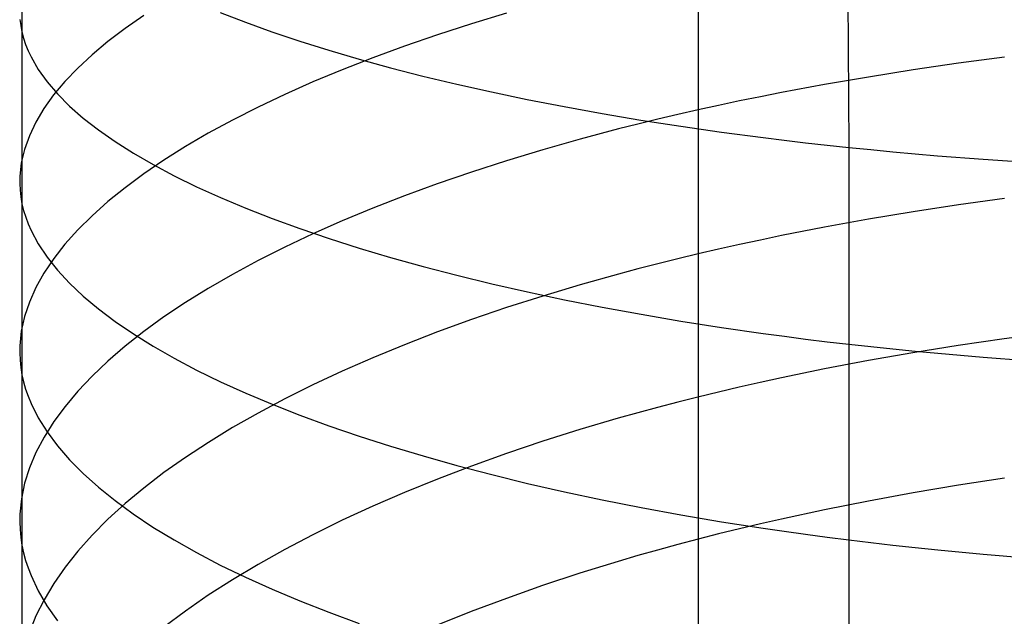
# Model space of a CAD drawing. Extents: x -383 to 1849, y -1185 to -529.
# Tile 102 of 256: x -381 to -371, y -1042 to -1036. Entities that reach past the tile are written whole.
import ezdxf

# ---------------------------------------------------------------- set-up
doc = ezdxf.new("R2010")
doc.units = 0
doc.layers.add('PREDEFINITO', color=7, linetype='CONTINUOUS')

msp = doc.modelspace()

# ---------------------------------------------------------------- linework, layer by layer
at = {"layer": 'PREDEFINITO'}
for p, q in [((-381.0815, -1034.4656, 662.9056), (-381.0813, -1037.8996, 662.0941)), ((-372.8491, -1035.3663, 675.5194), (-372.8378, -1037.3385, 675.1156)), ((-379.8669, -1036.0221, 655.6798), (-380.0533, -1036.1516, 656.1162)), ((-379.1039, -1035.9926, 669.2268), (-378.8528, -1036.09, 669.6391)), ((-376.2505, -1035.9984, 650.3094), (-376.6008, -1036.1052, 650.6331)), ((-381.1011, -1036.0609, 662.0453), (-381.0935, -1036.1238, 662.2806)), ((-381.0935, -1036.1238, 662.2806), (-381.0816, -1036.1867, 662.5157)), ((-378.8528, -1036.09, 669.6391), (-378.5886, -1036.1854, 670.0437)), ((-376.6008, -1036.1052, 650.6331), (-376.9399, -1036.2153, 650.968)), ((-381.0816, -1036.1867, 662.5157), (-381.0652, -1036.2494, 662.7506)), ((-380.0533, -1036.1516, 656.1162), (-380.2255, -1036.2824, 656.5577)), ((-378.5886, -1036.1854, 670.0437), (-378.3118, -1036.2786, 670.4403)), ((-376.9399, -1036.2153, 650.968), (-377.2677, -1036.3285, 651.3138)), ((-381.0652, -1036.2494, 662.7506), (-381.0445, -1036.3119, 662.9852)), ((-381.0445, -1036.3119, 662.9852), (-381.0195, -1036.3743, 663.2195)), ((-380.2255, -1036.2824, 656.5577), (-380.383, -1036.4144, 657.0041)), ((-378.3118, -1036.2786, 670.4403), (-378.0225, -1036.3694, 670.8284)), ((-377.2677, -1036.3285, 651.3138), (-377.5839, -1036.4448, 651.6699)), ((-381.0195, -1036.3743, 663.2195), (-380.9902, -1036.4365, 663.4534)), ((-380.9902, -1036.4365, 663.4534), (-380.919, -1036.5603, 663.9198)), ((-380.383, -1036.4144, 657.0041), (-380.5257, -1036.5473, 657.4547)), ((-378.0225, -1036.3694, 670.8284), (-377.7211, -1036.4578, 671.2075)), ((-377.5839, -1036.4448, 651.6699), (-377.8882, -1036.5639, 652.0358)), ((-377.7211, -1036.4578, 671.2075), (-377.4079, -1036.5437, 671.5772)), ((-371.7442, -1036.4997, 647.2138), (-372.1961, -1036.5656, 647.388)), ((-371.286, -1036.4383, 647.0537), (-371.7442, -1036.4997, 647.2138)), ((-380.919, -1036.5603, 663.9198), (-380.831, -1036.6833, 664.384)), ((-380.5257, -1036.5473, 657.4547), (-380.6533, -1036.681, 657.9092)), ((-377.8882, -1036.5639, 652.0358), (-378.1805, -1036.6858, 652.4111)), ((-377.4079, -1036.5437, 671.5772), (-377.0831, -1036.6269, 671.9371)), ((-377.0831, -1036.6269, 671.9371), (-376.7472, -1036.7074, 672.2866)), ((-372.1961, -1036.5656, 647.388), (-372.641, -1036.6362, 647.5764)), ((-380.831, -1036.6833, 664.384), (-380.7267, -1036.8052, 664.8455)), ((-380.6533, -1036.681, 657.9092), (-380.7655, -1036.8155, 658.367)), ((-378.1805, -1036.6858, 652.4111), (-378.4604, -1036.8101, 652.7954)), ((-376.7472, -1036.7074, 672.2866), (-376.4003, -1036.7851, 672.6253)), ((-373.0785, -1036.7113, 647.779), (-373.508, -1036.791, 647.9956)), ((-372.641, -1036.6362, 647.5764), (-373.0785, -1036.7113, 647.779)), ((-380.7655, -1036.8155, 658.367), (-380.8622, -1036.9505, 658.8277)), ((-380.7267, -1036.8052, 664.8455), (-380.6064, -1036.926, 665.3039)), ((-378.4604, -1036.8101, 652.7954), (-378.7277, -1036.937, 653.1882)), ((-376.4003, -1036.7851, 672.6253), (-376.0429, -1036.8598, 672.9529)), ((-373.508, -1036.791, 647.9956), (-373.7196, -1036.8325, 648.1092)), ((-380.6064, -1036.926, 665.3039), (-380.4703, -1037.0456, 665.7587)), ((-376.0429, -1036.8598, 672.9529), (-375.6751, -1036.9314, 673.2687)), ((-374.1361, -1036.919, 648.347), (-374.3408, -1036.9639, 648.4711)), ((-373.929, -1036.8752, 648.2264), (-374.1361, -1036.919, 648.347)), ((-373.7196, -1036.8325, 648.1092), (-373.929, -1036.8752, 648.2264)), ((-380.8622, -1036.9505, 658.8277), (-380.943, -1037.086, 659.2909)), ((-378.7277, -1036.937, 653.1882), (-378.9821, -1037.066, 653.5889)), ((-375.6751, -1036.9314, 673.2687), (-375.2973, -1036.9999, 673.5725)), ((-375.2973, -1036.9999, 673.5725), (-374.9099, -1037.0651, 673.8637)), ((-374.5432, -1037.0099, 648.5988), (-374.7431, -1037.0571, 648.7299)), ((-374.3408, -1036.9639, 648.4711), (-374.5432, -1037.0099, 648.5988)), ((-380.943, -1037.086, 659.2909), (-381.0078, -1037.2217, 659.7559)), ((-380.4703, -1037.0456, 665.7587), (-380.3187, -1037.1638, 666.2096)), ((-378.9821, -1037.066, 653.5889), (-379.2235, -1037.1972, 653.9972)), ((-374.9405, -1037.1053, 648.8644), (-375.1354, -1037.1546, 649.0022)), ((-374.7431, -1037.0571, 648.7299), (-374.9405, -1037.1053, 648.8644)), ((-374.9099, -1037.0651, 673.8637), (-374.513, -1037.127, 674.1419)), ((-381.0078, -1037.2217, 659.7559), (-381.0562, -1037.3576, 660.2225)), ((-380.3187, -1037.1638, 666.2096), (-380.152, -1037.2806, 666.656)), ((-379.2235, -1037.1972, 653.9972), (-379.4515, -1037.3303, 654.4125)), ((-375.1354, -1037.1546, 649.0022), (-375.5177, -1037.2563, 649.2876)), ((-374.513, -1037.127, 674.1419), (-374.1071, -1037.1853, 674.4066)), ((-374.1071, -1037.1853, 674.4066), (-373.6924, -1037.2401, 674.6575)), ((-380.152, -1037.2806, 666.656), (-379.9704, -1037.3958, 667.0975)), ((-375.5177, -1037.2563, 649.2876), (-375.8895, -1037.362, 649.5857)), ((-373.6924, -1037.2401, 674.6575), (-373.4818, -1037.2661, 674.7775)), ((-373.4818, -1037.2661, 674.7775), (-373.2692, -1037.2912, 674.8939)), ((-373.2692, -1037.2912, 674.8939), (-373.0545, -1037.3153, 675.0067)), ((-373.0545, -1037.3153, 675.0067), (-372.8378, -1037.3385, 675.1156)), ((-381.0562, -1037.3576, 660.2225), (-381.088, -1037.4934, 660.69)), ((-379.9704, -1037.3958, 667.0975), (-379.7744, -1037.5094, 667.5336)), ((-379.4515, -1037.3303, 654.4125), (-379.6659, -1037.4653, 654.8345)), ((-375.8895, -1037.362, 649.5857), (-376.2507, -1037.4716, 649.8959)), ((-372.8378, -1037.3385, 675.1156), (-372.8368, -1039.3016, 674.6692)), ((-372.8378, -1037.3385, 675.1156), (-372.6192, -1037.3607, 675.2208)), ((-372.6192, -1037.3607, 675.2208), (-372.3986, -1037.3819, 675.3221)), ((-372.3986, -1037.3819, 675.3221), (-372.1762, -1037.4021, 675.4196)), ((-372.1762, -1037.4021, 675.4196), (-371.9521, -1037.4214, 675.5134)), ((-381.088, -1037.4934, 660.69), (-381.1029, -1037.6292, 661.1581)), ((-379.6659, -1037.4653, 654.8345), (-379.8665, -1037.6019, 655.2626)), ((-379.7744, -1037.5094, 667.5336), (-379.564, -1037.6211, 667.964)), ((-376.2507, -1037.4716, 649.8959), (-376.601, -1037.5849, 650.2178)), ((-371.9521, -1037.4214, 675.5134), (-371.4987, -1037.4571, 675.6895)), ((-371.4987, -1037.4571, 675.6895), (-371.0392, -1037.4889, 675.8504)), ((-379.8665, -1037.6019, 655.2626), (-380.053, -1037.74, 655.6963)), ((-376.601, -1037.5849, 650.2178), (-376.9402, -1037.7017, 650.551)), ((-381.1029, -1037.6292, 661.1581), (-381.104, -1037.6969, 661.3922)), ((-381.104, -1037.6969, 661.3922), (-381.1008, -1037.7646, 661.6263)), ((-379.564, -1037.6211, 667.964), (-379.3398, -1037.7309, 668.3881)), ((-376.9402, -1037.7017, 650.551), (-377.268, -1037.8219, 650.8949)), ((-381.1008, -1037.7646, 661.6263), (-381.0933, -1037.8322, 661.8603)), ((-380.053, -1037.74, 655.6963), (-380.2251, -1037.8795, 656.1353)), ((-379.3398, -1037.7309, 668.3881), (-379.1019, -1037.8387, 668.8056)), ((-381.0933, -1037.8322, 661.8603), (-381.0813, -1037.8996, 662.0941)), ((-381.0813, -1037.8996, 662.0941), (-381.0812, -1041.3047, 661.1623)), ((-381.0813, -1037.8996, 662.0941), (-381.065, -1037.967, 662.3277)), ((-380.2251, -1037.8795, 656.1353), (-380.3826, -1038.0203, 656.579)), ((-379.1019, -1037.8387, 668.8056), (-378.8507, -1037.9444, 669.2159)), ((-377.268, -1037.8219, 650.8949), (-377.5841, -1037.9453, 651.2491)), ((-371.2859, -1037.8472, 646.6295), (-371.7442, -1037.9117, 646.7883)), ((-381.065, -1037.967, 662.3277), (-381.0444, -1038.0341, 662.561)), ((-378.8507, -1037.9444, 669.2159), (-378.5865, -1038.0477, 669.6187)), ((-377.5841, -1037.9453, 651.2491), (-377.8885, -1038.0718, 651.6131)), ((-372.196, -1037.9811, 646.9612), (-372.641, -1038.0554, 647.1482)), ((-371.7442, -1037.9117, 646.7883), (-372.196, -1037.9811, 646.9612)), ((-381.0444, -1038.0341, 662.561), (-381.0194, -1038.1011, 662.794)), ((-381.0194, -1038.1011, 662.794), (-380.9901, -1038.1679, 663.0266)), ((-380.3826, -1038.0203, 656.579), (-380.5254, -1038.162, 657.0269)), ((-378.5865, -1038.0477, 669.6187), (-378.3095, -1038.1488, 670.0134)), ((-377.8885, -1038.0718, 651.6131), (-378.1807, -1038.2012, 651.9865)), ((-372.641, -1038.0554, 647.1482), (-373.0785, -1038.1345, 647.3493)), ((-380.9901, -1038.1679, 663.0266), (-380.9189, -1038.3009, 663.4904)), ((-380.5254, -1038.162, 657.0269), (-380.653, -1038.3047, 657.4787)), ((-378.1807, -1038.2012, 651.9865), (-378.4605, -1038.3333, 652.3688)), ((-378.3095, -1038.1488, 670.0134), (-378.0202, -1038.2473, 670.3997)), ((-373.0785, -1038.1345, 647.3493), (-373.508, -1038.2184, 647.5643)), ((-380.9189, -1038.3009, 663.4904), (-380.831, -1038.433, 663.9521)), ((-378.0202, -1038.2473, 670.3997), (-377.7187, -1038.3432, 670.7771)), ((-373.7195, -1038.2621, 647.6771), (-373.9289, -1038.3071, 647.7934)), ((-373.508, -1038.2184, 647.5643), (-373.7195, -1038.2621, 647.6771)), ((-380.653, -1038.3047, 657.4787), (-380.7653, -1038.4482, 657.9338)), ((-378.4605, -1038.3333, 652.3688), (-378.7277, -1038.468, 652.7595)), ((-377.7187, -1038.3432, 670.7771), (-377.4055, -1038.4364, 671.1451)), ((-374.3407, -1038.4006, 648.0364), (-374.5431, -1038.4492, 648.1631)), ((-374.136, -1038.3533, 647.9131), (-374.3407, -1038.4006, 648.0364)), ((-373.9289, -1038.3071, 647.7934), (-374.136, -1038.3533, 647.9131)), ((-380.7653, -1038.4482, 657.9338), (-380.862, -1038.5923, 658.3918)), ((-380.831, -1038.433, 663.9521), (-380.7268, -1038.564, 664.4111)), ((-378.7277, -1038.468, 652.7595), (-378.9821, -1038.6051, 653.1581)), ((-377.4055, -1038.4364, 671.1451), (-377.0808, -1038.5268, 671.5033)), ((-374.743, -1038.4989, 648.2932), (-374.9404, -1038.5498, 648.4268)), ((-374.5431, -1038.4492, 648.1631), (-374.743, -1038.4989, 648.2932)), ((-380.862, -1038.5923, 658.3918), (-380.9428, -1038.7368, 658.8522)), ((-380.7268, -1038.564, 664.4111), (-380.6065, -1038.6938, 664.867)), ((-377.0808, -1038.5268, 671.5033), (-376.7448, -1038.6142, 671.8513)), ((-374.9404, -1038.5498, 648.4268), (-375.1353, -1038.6018, 648.5636)), ((-380.6065, -1038.6938, 664.867), (-380.4704, -1038.8224, 665.3194)), ((-378.9821, -1038.6051, 653.1581), (-379.2233, -1038.7444, 653.5643)), ((-376.7448, -1038.6142, 671.8513), (-376.398, -1038.6986, 672.1885)), ((-375.1353, -1038.6018, 648.5636), (-375.5175, -1038.7091, 648.8469)), ((-380.9428, -1038.7368, 658.8522), (-381.0076, -1038.8817, 659.3145)), ((-379.2233, -1038.7444, 653.5643), (-379.4513, -1038.8859, 653.9775)), ((-376.398, -1038.6986, 672.1885), (-376.0406, -1038.7798, 672.5147)), ((-376.0406, -1038.7798, 672.5147), (-375.6729, -1038.8578, 672.8292)), ((-375.5175, -1038.7091, 648.8469), (-375.8893, -1038.8207, 649.1429)), ((-381.0076, -1038.8817, 659.3145), (-381.056, -1039.0268, 659.7783)), ((-380.4704, -1038.8224, 665.3194), (-380.3189, -1038.9495, 665.7678)), ((-379.4513, -1038.8859, 653.9775), (-379.6656, -1039.0293, 654.3972)), ((-375.8893, -1038.8207, 649.1429), (-376.2505, -1038.9363, 649.4509)), ((-375.6729, -1038.8578, 672.8292), (-375.2952, -1038.9323, 673.1317)), ((-380.3189, -1038.9495, 665.7678), (-380.1522, -1039.0751, 666.2118)), ((-376.2505, -1038.9363, 649.4509), (-376.6008, -1039.0559, 649.7705)), ((-375.2952, -1038.9323, 673.1317), (-374.9079, -1039.0033, 673.4218)), ((-381.056, -1039.0268, 659.7783), (-381.0879, -1039.1718, 660.2432)), ((-380.1522, -1039.0751, 666.2118), (-379.9706, -1039.199, 666.6509)), ((-379.6656, -1039.0293, 654.3972), (-379.8661, -1039.1745, 654.8231)), ((-376.6008, -1039.0559, 649.7705), (-376.94, -1039.1793, 650.1012)), ((-374.9079, -1039.0033, 673.4218), (-374.5112, -1039.0707, 673.6989)), ((-374.5112, -1039.0707, 673.6989), (-374.1054, -1039.1343, 673.9626)), ((-381.0879, -1039.1718, 660.2432), (-381.1029, -1039.3168, 660.7085)), ((-379.8661, -1039.1745, 654.8231), (-380.0525, -1039.3213, 655.2545)), ((-376.94, -1039.1793, 650.1012), (-377.2678, -1039.3062, 650.4427)), ((-374.1054, -1039.1343, 673.9626), (-373.6909, -1039.1941, 674.2125)), ((-370.8253, -1039.1846, 646.0332), (-371.2889, -1039.2471, 646.1769)), ((-379.9706, -1039.199, 666.6509), (-379.7746, -1039.3211, 667.0848)), ((-373.6909, -1039.1941, 674.2125), (-373.4804, -1039.2225, 674.3322)), ((-373.4804, -1039.2225, 674.3322), (-373.2679, -1039.2499, 674.4482)), ((-373.2679, -1039.2499, 674.4482), (-373.0534, -1039.2762, 674.5606)), ((-373.0534, -1039.2762, 674.5606), (-372.8368, -1039.3016, 674.6692)), ((-371.2889, -1039.2471, 646.1769), (-371.7467, -1039.3148, 646.3345)), ((-381.1029, -1039.3168, 660.7085), (-381.1041, -1039.3891, 660.9413)), ((-380.0525, -1039.3213, 655.2545), (-380.2245, -1039.4696, 655.6911)), ((-379.7746, -1039.3211, 667.0848), (-379.5643, -1039.4413, 667.5128)), ((-377.2678, -1039.3062, 650.4427), (-377.5839, -1039.4366, 650.7944)), ((-372.8368, -1039.3016, 674.6692), (-372.837, -1041.2539, 674.183)), ((-372.8368, -1039.3016, 674.6692), (-372.6183, -1039.3259, 674.774)), ((-372.6183, -1039.3259, 674.774), (-372.3979, -1039.3491, 674.8751)), ((-372.3979, -1039.3491, 674.8751), (-372.1756, -1039.3713, 674.9723)), ((-371.7467, -1039.3148, 646.3345), (-372.1982, -1039.3876, 646.5061)), ((-372.1756, -1039.3713, 674.9723), (-371.9516, -1039.3925, 675.0658)), ((-381.1041, -1039.3891, 660.9413), (-381.1009, -1039.4614, 661.174)), ((-381.1009, -1039.4614, 661.174), (-381.0934, -1039.5336, 661.4066)), ((-380.2245, -1039.4696, 655.6911), (-380.382, -1039.6192, 656.1324)), ((-379.5643, -1039.4413, 667.5128), (-379.34, -1039.5595, 667.9347)), ((-377.5839, -1039.4366, 650.7944), (-377.8882, -1039.5702, 651.1559)), ((-372.6428, -1039.4655, 646.6917), (-373.08, -1039.5486, 646.8911)), ((-372.1982, -1039.3876, 646.5061), (-372.6428, -1039.4655, 646.6917)), ((-371.9516, -1039.3925, 675.0658), (-371.4986, -1039.4317, 675.2415)), ((-371.4986, -1039.4317, 675.2415), (-371.0394, -1039.4667, 675.4021)), ((-381.0934, -1039.5336, 661.4066), (-381.0815, -1039.6057, 661.639)), ((-379.34, -1039.5595, 667.9347), (-379.1021, -1039.6755, 668.35)), ((-377.8882, -1039.5702, 651.1559), (-378.1804, -1039.7069, 651.5266)), ((-373.08, -1039.5486, 646.8911), (-373.5092, -1039.6367, 647.1045)), ((-381.0815, -1039.6057, 661.639), (-381.0652, -1039.6776, 661.8712)), ((-380.382, -1039.6192, 656.1324), (-380.5246, -1039.7699, 656.5779)), ((-379.1021, -1039.6755, 668.35), (-378.8509, -1039.7892, 668.7581)), ((-373.5092, -1039.6367, 647.1045), (-373.7206, -1039.6827, 647.2163)), ((-381.0652, -1039.6776, 661.8712), (-381.0446, -1039.7493, 662.1032)), ((-381.0446, -1039.7493, 662.1032), (-381.0197, -1039.8209, 662.3348)), ((-380.5246, -1039.7699, 656.5779), (-380.6522, -1039.9216, 657.0272)), ((-378.1804, -1039.7069, 651.5266), (-378.4603, -1039.8466, 651.9063)), ((-373.9299, -1039.7299, 647.3316), (-374.1368, -1039.7784, 647.4504)), ((-373.7206, -1039.6827, 647.2163), (-373.9299, -1039.7299, 647.3316)), ((-381.0197, -1039.8209, 662.3348), (-380.9905, -1039.8923, 662.5661)), ((-378.8509, -1039.7892, 668.7581), (-378.5867, -1039.9005, 669.1588)), ((-378.4603, -1039.8466, 651.9063), (-378.7275, -1039.9889, 652.2942)), ((-374.3415, -1039.8282, 647.5726), (-374.5437, -1039.8792, 647.6983)), ((-374.1368, -1039.7784, 647.4504), (-374.3415, -1039.8282, 647.5726)), ((-380.9905, -1039.8923, 662.5661), (-380.9194, -1040.0344, 663.0273)), ((-380.6522, -1039.9216, 657.0272), (-380.7644, -1040.0741, 657.4797)), ((-378.5867, -1039.9005, 669.1588), (-378.3098, -1040.0093, 669.5514)), ((-374.7436, -1039.9314, 647.8273), (-374.9409, -1039.9849, 647.9597)), ((-374.5437, -1039.8792, 647.6983), (-374.7436, -1039.9314, 647.8273)), ((-380.9194, -1040.0344, 663.0273), (-380.8316, -1040.1756, 663.4862)), ((-378.7275, -1039.9889, 652.2942), (-378.9818, -1040.1339, 652.6901)), ((-378.3098, -1040.0093, 669.5514), (-378.0205, -1040.1155, 669.9357)), ((-375.1358, -1040.0395, 648.0954), (-375.5178, -1040.1523, 648.3763)), ((-374.9409, -1039.9849, 647.9597), (-375.1358, -1040.0395, 648.0954)), ((-380.7644, -1040.0741, 657.4797), (-380.8611, -1040.2273, 657.9351)), ((-378.9818, -1040.1339, 652.6901), (-379.2231, -1040.2812, 653.0935)), ((-378.0205, -1040.1155, 669.9357), (-377.719, -1040.2188, 670.3111)), ((-375.5178, -1040.1523, 648.3763), (-375.8896, -1040.2696, 648.6696)), ((-380.8611, -1040.2273, 657.9351), (-380.942, -1040.381, 658.3928)), ((-380.8316, -1040.1756, 663.4862), (-380.7274, -1040.3156, 663.9426)), ((-377.719, -1040.2188, 670.3111), (-377.4058, -1040.3193, 670.6772)), ((-380.7274, -1040.3156, 663.9426), (-380.6072, -1040.4544, 664.3959)), ((-379.2231, -1040.2812, 653.0935), (-379.451, -1040.4308, 653.5038)), ((-377.4058, -1040.3193, 670.6772), (-377.081, -1040.4167, 671.0335)), ((-375.8896, -1040.2696, 648.6696), (-376.2507, -1040.3912, 648.9749)), ((-380.942, -1040.381, 658.3928), (-381.0068, -1040.535, 658.8524)), ((-380.6072, -1040.4544, 664.3959), (-380.4712, -1040.5918, 664.8457)), ((-379.451, -1040.4308, 653.5038), (-379.6654, -1040.5825, 653.9206)), ((-377.081, -1040.4167, 671.0335), (-376.7451, -1040.511, 671.3797)), ((-376.2507, -1040.3912, 648.9749), (-376.601, -1040.517, 649.2917)), ((-381.0068, -1040.535, 658.8524), (-381.0553, -1040.6892, 659.3135)), ((-376.601, -1040.517, 649.2917), (-376.9401, -1040.6467, 649.6195)), ((-376.7451, -1040.511, 671.3797), (-376.3982, -1040.602, 671.7152)), ((-380.4712, -1040.5918, 664.8457), (-380.3198, -1040.7278, 665.2915)), ((-379.6654, -1040.5825, 653.9206), (-379.8658, -1040.736, 654.3435)), ((-376.9401, -1040.6467, 649.6195), (-377.268, -1040.7802, 649.958)), ((-376.3982, -1040.602, 671.7152), (-376.0408, -1040.6897, 672.0396)), ((-371.286, -1040.6385, 645.6999), (-371.7442, -1040.7092, 645.8559)), ((-381.0553, -1040.6892, 659.3135), (-381.0872, -1040.8435, 659.7754)), ((-380.3198, -1040.7278, 665.2915), (-380.1532, -1040.8621, 665.7329)), ((-379.8658, -1040.736, 654.3435), (-380.0522, -1040.8913, 654.772)), ((-376.0408, -1040.6897, 672.0396), (-375.6731, -1040.7738, 672.3525)), ((-371.7442, -1040.7092, 645.8559), (-372.1961, -1040.7853, 646.0258)), ((-381.0872, -1040.8435, 659.7754), (-381.1023, -1040.9976, 660.2379)), ((-377.268, -1040.7802, 649.958), (-377.5842, -1040.9173, 650.3066)), ((-375.6731, -1040.7738, 672.3525), (-375.2955, -1040.8543, 672.6535)), ((-375.2955, -1040.8543, 672.6535), (-374.9081, -1040.931, 672.942)), ((-372.1961, -1040.7853, 646.0258), (-372.6411, -1040.8668, 646.2095)), ((-380.0522, -1040.8913, 654.772), (-380.2243, -1041.0482, 655.2056)), ((-380.1532, -1040.8621, 665.7329), (-379.9718, -1040.9946, 666.1695)), ((-377.5842, -1040.9173, 650.3066), (-377.8885, -1041.0579, 650.6648)), ((-374.9081, -1040.931, 672.942), (-374.5114, -1041.0038, 673.2177)), ((-372.6411, -1040.8668, 646.2095), (-373.0787, -1040.9537, 646.407)), ((-381.1023, -1040.9976, 660.2379), (-381.1035, -1041.0745, 660.4691)), ((-380.2243, -1041.0482, 655.2056), (-380.3818, -1041.2064, 655.6438)), ((-379.9718, -1040.9946, 666.1695), (-379.7758, -1041.1253, 666.6009)), ((-374.5114, -1041.0038, 673.2177), (-374.1056, -1041.0727, 673.4801)), ((-373.5082, -1041.0459, 646.6182), (-373.7198, -1041.0941, 646.729)), ((-373.0787, -1040.9537, 646.407), (-373.5082, -1041.0459, 646.6182)), ((-381.1035, -1041.0745, 660.4691), (-381.1004, -1041.1514, 660.7003)), ((-379.7758, -1041.1253, 666.6009), (-379.5656, -1041.2539, 667.0265)), ((-377.8885, -1041.0579, 650.6648), (-378.1808, -1041.2017, 651.0323)), ((-373.9292, -1041.1435, 646.8433), (-374.1364, -1041.1943, 646.9609)), ((-374.1056, -1041.0727, 673.4801), (-373.6911, -1041.1374, 673.7287)), ((-373.7198, -1041.0941, 646.729), (-373.9292, -1041.1435, 646.8433)), ((-373.6911, -1041.1374, 673.7287), (-373.4807, -1041.1681, 673.8478)), ((-381.1004, -1041.1514, 660.7003), (-381.093, -1041.2281, 660.9314)), ((-381.093, -1041.2281, 660.9314), (-381.0812, -1041.3047, 661.1623)), ((-380.3818, -1041.2064, 655.6438), (-380.5244, -1041.3659, 656.0863)), ((-378.1808, -1041.2017, 651.0323), (-378.4607, -1041.3486, 651.4086)), ((-374.3412, -1041.2464, 647.082), (-374.5436, -1041.2999, 647.2065)), ((-374.1364, -1041.1943, 646.9609), (-374.3412, -1041.2464, 647.082)), ((-373.4807, -1041.1681, 673.8478), (-373.2681, -1041.1978, 673.9632)), ((-373.2681, -1041.1978, 673.9632), (-373.0536, -1041.2264, 674.0749)), ((-373.0536, -1041.2264, 674.0749), (-372.837, -1041.2539, 674.183)), ((-381.0812, -1041.3047, 661.1623), (-381.0813, -1042.9909, 660.6397)), ((-381.0812, -1041.3047, 661.1623), (-381.065, -1041.3812, 661.393)), ((-379.5656, -1041.2539, 667.0265), (-379.3415, -1041.3804, 667.446)), ((-374.5436, -1041.2999, 647.2065), (-374.7435, -1041.3546, 647.3344)), ((-372.837, -1041.2539, 674.183), (-372.8375, -1043.197, 673.6579)), ((-372.837, -1041.2539, 674.183), (-372.6185, -1041.2802, 674.2873)), ((-372.6185, -1041.2802, 674.2873), (-372.3981, -1041.3055, 674.3878)), ((-372.3981, -1041.3055, 674.3878), (-372.1758, -1041.3296, 674.4846)), ((-372.1758, -1041.3296, 674.4846), (-371.9518, -1041.3526, 674.5776)), ((-381.065, -1041.3812, 661.393), (-381.0445, -1041.4575, 661.6234)), ((-380.5244, -1041.3659, 656.0863), (-380.652, -1041.5264, 656.5325)), ((-379.3415, -1041.3804, 667.446), (-379.1037, -1041.5045, 667.8588)), ((-378.4607, -1041.3486, 651.4086), (-378.728, -1041.4984, 651.7931)), ((-374.941, -1041.4106, 647.4656), (-375.136, -1041.4679, 647.6)), ((-374.7435, -1041.3546, 647.3344), (-374.941, -1041.4106, 647.4656)), ((-371.9518, -1041.3526, 674.5776), (-371.4989, -1041.3952, 674.7524)), ((-371.4989, -1041.3952, 674.7524), (-371.0397, -1041.4334, 674.9122)), ((-381.0445, -1041.4575, 661.6234), (-381.0197, -1041.5336, 661.8535)), ((-381.0197, -1041.5336, 661.8535), (-380.9906, -1041.6094, 662.0831)), ((-380.652, -1041.5264, 656.5325), (-380.7643, -1041.6878, 656.9819)), ((-379.1037, -1041.5045, 667.8588), (-378.8526, -1041.6263, 668.2646)), ((-378.728, -1041.4984, 651.7931), (-378.9824, -1041.651, 652.1855)), ((-375.136, -1041.4679, 647.6), (-375.5183, -1041.5861, 647.8785)), ((-380.9906, -1041.6094, 662.0831), (-380.9197, -1041.7605, 662.5411)), ((-378.8526, -1041.6263, 668.2646), (-378.5884, -1041.7454, 668.663)), ((-375.5183, -1041.5861, 647.8785), (-375.8902, -1041.7091, 648.1693)), ((-380.7643, -1041.6878, 656.9819), (-380.861, -1041.85, 657.4342)), ((-378.9824, -1041.651, 652.1855), (-379.2238, -1041.8061, 652.5853)), ((-375.8902, -1041.7091, 648.1693), (-376.2515, -1041.8367, 648.4719)), ((-380.9197, -1041.7605, 662.5411), (-380.8323, -1041.9106, 662.9968)), ((-379.2238, -1041.8061, 652.5853), (-379.4518, -1041.9636, 652.9921)), ((-378.5884, -1041.7454, 668.663), (-378.3115, -1041.8619, 669.0534)), ((-376.2515, -1041.8367, 648.4719), (-376.602, -1041.9686, 648.786)), ((-380.861, -1041.85, 657.4342), (-380.9419, -1042.0127, 657.8888)), ((-380.8323, -1041.9106, 662.9968), (-380.7284, -1042.0595, 663.4499)), ((-378.3115, -1041.8619, 669.0534), (-378.0222, -1041.9756, 669.4354)), ((-380.9419, -1042.0127, 657.8888), (-381.0067, -1042.1757, 658.3453)), ((-379.4518, -1041.9636, 652.9921), (-379.6662, -1042.1232, 653.4053)), ((-378.0222, -1041.9756, 669.4354), (-377.7208, -1042.0864, 669.8087)), ((-376.602, -1041.9686, 648.786), (-376.9413, -1042.1047, 649.1111))]:
    msp.add_line(p, q, dxfattribs=at)
at = {"layer": 'PREDEFINITO', "extrusion": (1, 7.00411e-06, 5.8801e-06)}
msp.add_arc((-1015.6834, 575.6848, -374.3444), 75.9671, 20.46798, 179.574243, dxfattribs=at)

doc.saveas('drawing.dxf')
